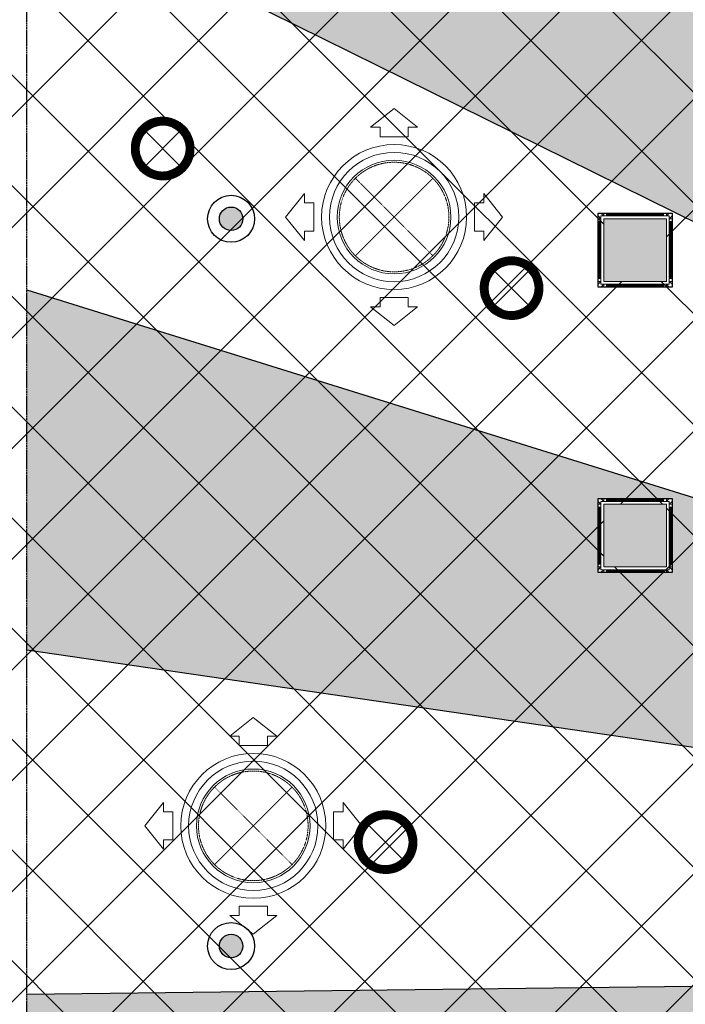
# Model space of a CAD drawing. Header units: millimetres. Extents: x -150 to 37805, y -49 to 13830.
# Tile 5 of 17: x 4025 to 6150, y 6821 to 9966. Entities that reach past the tile are written whole.
import ezdxf

# ---------------------------------------------------------------- set-up
doc = ezdxf.new("R2010")
doc.units = ezdxf.units.MM
doc.linetypes.add('( Hidden )', pattern=[0.375, 0.25, -0.125])
doc.linetypes.add('HIDDEN', pattern=[0.375, 0.25, -0.125])
for name, color, linetype, lineweight, true_color in [('A-CEILING-01', 7, 'Continuous', 5, 0xd56ca8), ('A-CEILING-08', 7, 'Continuous', 5, 0xd56ca8), ('ACMV', 5, 'Continuous', 20, 0x0000ff), ('FIRE', 1, 'Continuous', 20, 0xff0000), ('M-MEP-ELLG-LIGHT', 5, 'Continuous', 15, 0x0000ff)]:
    doc.layers.add(name, color=color, linetype=linetype, lineweight=lineweight, true_color=true_color)
doc.layers.add('A-CELING ELEMENT', color=1, linetype='Continuous')
for name, color, linetype, lineweight in [('A-FLOORING', 1, 'Continuous', 30), ('A-LIGHT', 1, 'Continuous', 5), ('A-Wall & Column', 2, 'Continuous', 0)]:
    doc.layers.add(name, color=color, linetype=linetype, lineweight=lineweight)
doc.layers.add('FIRE-SPKLR-EQP', color=1, linetype='Continuous', true_color=0xff0000)
doc.layers.add('RCP LAYOUT', color=9, linetype='Continuous', true_color=0x808080)
doc.layers.add('Z-TB-NONPLOT', color=9, linetype='Continuous', plot=False)
pattern_1 = [(45, (0, 0), (19.8873782, 72.9203868), [93.75, -18.75, 0, -18.75])]

# ---------------------------------------------------------------- blocks, each defined once
blk = doc.blocks.new('A$Cce852dd5')
at = {"layer": 'A-Wall & Column', "color": 8, "lineweight": 0, "true_color": 0x808080}
for p, q in [((-18, 9), (-18, 0)), ((-9, 18), (0, 18)), ((9, 18), (191, 18)), ((9, 15), (191, 15)), ((9, 12), (191, 12)), ((200, 18), (209, 18)), ((218, 9), (218, 0)), ((-18, -9), (-18, -191)), ((-15, -9), (-15, -191)), ((-12, -9), (-12, -191)), ((212, -9), (212, -191)), ((215, -9), (215, -191)), ((218, -9), (218, -191)), ((-18, -209), (-18, -200)), ((-9, -218), (0, -218)), ((9, -212), (191, -212)), ((9, -215), (191, -215)), ((9, -218), (191, -218)), ((209, -218), (200, -218)), ((218, -200), (218, -209))]:
    blk.add_line(p, q, dxfattribs=at)
for points in [[(0, 9), (-9, 18), (-18, 18), (-18, 9), (-9, 0)], [(-9, 0), (-18, 0), (-18, -9), (-9, -9)], [(9, 9), (9, 18), (0, 18), (0, 9)], [(200, 9), (200, 18), (191, 18), (191, 9)], [(209, 0), (218, 9), (218, 18), (209, 18), (200, 9)], [(209, -9), (218, -9), (218, 0), (209, 0)], [(-9, -191), (-18, -191), (-18, -200), (-9, -200)], [(-9, -200), (-18, -209), (-18, -218), (-9, -218), (0, -209)], [(0, -209), (0, -218), (9, -218), (9, -209)], [(191, -209), (191, -218), (200, -218), (200, -209)], [(200, -209), (209, -218), (218, -218), (218, -209), (209, -200)], [(209, -200), (218, -200), (218, -191), (209, -191)]]:
    blk.add_lwpolyline(points, dxfattribs=at)
blk.add_lwpolyline([(-9, -209), (209, -209), (209, 9), (-9, 9)], close=True, dxfattribs=at)
blk = doc.blocks.new('A$C81f607aa')
at = {"layer": 'A-Wall & Column', "true_color": 0x808080}
h = blk.add_hatch(color=8, dxfattribs=at)
h.dxf.hatch_style = 1
h.paths.add_polyline_path([(-9110, 9330), (-9310, 9330), (-9310, 9130), (-9110, 9130)])
h = blk.add_hatch(color=8, dxfattribs=at)
h.dxf.hatch_style = 1
h.paths.add_polyline_path([(-9110, 8418.4), (-9310, 8418.4), (-9310, 8218.4), (-9110, 8218.4)])
at = {"layer": 'A-Wall & Column', "color": 8, "true_color": 0x808080}
for points in [[(-9310, 9330), (-9110, 9330), (-9110, 9130), (-9310, 9130)], [(-9310, 9130), (-9110, 9130), (-9110, 9330), (-9310, 9330)], [(-9310, 8418.4), (-9110, 8418.4), (-9110, 8218.4), (-9310, 8218.4)]]:
    blk.add_lwpolyline(points, close=True, dxfattribs=at)
at = {"layer": 'Z-TB-NONPLOT', "color": 8, "lineweight": -3, "true_color": 0x808080}
blk.add_lwpolyline([(-9328, 9348), (-9092, 9348), (-9092, 9112), (-9328, 9112)], close=True, dxfattribs=at)
at = {"color": 8, "lineweight": -3, "true_color": 0x808080}
for p in [(-9310, 9330), (-9310, 8418.4)]:
    blk.add_blockref('A$Cce852dd5', p, dxfattribs=at)
blk = doc.blocks.new('XR-CP-DS$0$ceiling element 01')
at = {"layer": 'A-CELING ELEMENT', "lineweight": 5, "true_color": 0x808080, "transparency": 33554687}
h = blk.add_hatch(dxfattribs=at)
h.set_pattern_fill('ANSI36', color=8, scale=300)
h.set_pattern_definition(pattern_1)
h.paths.add_polyline_path([(-425629.8, -157750.9, -0.039119), (-425655.9, -157707.5), (-427128.8, -158480.5, 0.039269), (-426963.6, -158744.9)])
h.paths.add_polyline_path([(-427216.5, -158526.6, -0.039231), (-427344.4, -158225.6), (-431924, -159775.1), (-429595.3, -159775.1)])
h.paths.add_polyline_path([(-427146.3, -156679.9, 0.039168), (-427262.3, -156968.3), (-425674.3, -157463.1, -0.03857), (-425655.4, -157416.9)])
h.paths.add_polyline_path([(-425704.2, -155604.7, 0.039168), (-426005.5, -155681.4), (-425472.4, -157256.8, -0.03857), (-425424.2, -157244.1)])
edge = h.paths.add_edge_path()
edge.add_line((-430171.7, -151115.1), (-430279.8, -151115.1))
edge.add_line((-430279.8, -151115.1), (-430279.8, -151215.1))
edge.add_line((-430279.8, -151215.1), (-430479.8, -151215.1))
edge.add_line((-430479.8, -151215.1), (-430479.8, -151115.1))
edge.add_line((-430479.8, -151115.1), (-430629.8, -151115.1))
edge.add_line((-430629.8, -151115.1), (-430629.8, -150665.1))
edge.add_line((-430629.8, -150665.1), (-432321.8, -150665.1))
edge.add_line((-432321.8, -150665.1), (-432321.8, -150772.9))
edge.add_line((-432321.8, -150772.9), (-426859.3, -156104.6))
edge.add_arc((-425365.2, -157562.3), 2087.3, 126.7377, 135.7079, ccw=False)
edge.add_line((-426613.8, -155889.5), (-430171.7, -151115.1))
edge = h.paths.add_edge_path()
edge.add_line((-424199.8, -150665.1), (-424199.8, -151115.1))
edge.add_line((-424199.8, -151115.1), (-424349.8, -151115.1))
edge.add_line((-424349.8, -151115.1), (-424349.8, -151215.1))
edge.add_line((-424349.8, -151215.1), (-424444.6, -151215.1))
edge.add_line((-424444.6, -151215.1), (-425069.6, -155496))
edge.add_arc((-425365.2, -157562.3), 2087.3, 72.8718, 81.8578, ccw=False)
edge.add_line((-424750.5, -155567.5), (-423223, -150665.1))
edge.add_line((-423223, -150665.1), (-424199.8, -150665.1))
h.paths.add_polyline_path([(-424567.7, -153182.9), (-424331.7, -153182.9), (-424331.7, -153418.9), (-424567.7, -153418.9)], flags=16)
h = blk.add_hatch(dxfattribs=at)
h.set_pattern_fill('ANSI36', color=8, scale=300)
h.set_pattern_definition(pattern_1)
h.paths.add_polyline_path([(-426846.1, -159033.2, -0.036239), (-427043, -158804), (-428346.2, -159775.1), (-427588, -159775.1)])
h.paths.add_polyline_path([(-427423.6, -157908.4, -0.039197), (-427452.5, -157582.9), (-432321.8, -157641.9), (-432321.8, -158745.1)])
h.paths.add_polyline_path([(-425674.9, -157660.7, -0.038923), (-425686.3, -157611.6), (-427325.9, -157891.7, 0.039228), (-427250.5, -158193.8)])
h.paths.add_polyline_path([(-425560.1, -157303.4, -0.038492), (-425518.1, -157276.7), (-426291, -155804.1, 0.039154), (-426553.9, -155969.8)])
h.paths.add_polyline_path([(-426337.7, -155715.3, -0.039172), (-426037.7, -155586.2), (-427702.8, -150665.1), (-428988.4, -150665.1)])
h = blk.add_hatch(dxfattribs=at)
h.set_pattern_fill('ANSI36', color=8, scale=200)
h.set_pattern_definition([(45, (0, 0), (13.2582521, 48.6135912), [62.5, -12.5, 0, -12.5])])
h.paths.add_polyline_path([(-427235.6, -156635.7, -0.03916), (-427068.3, -156355.4), (-432321.8, -152634.9), (-432321.8, -154121.3)])
h.paths.add_polyline_path([(-425454.1, -150665.1), (-426550.3, -150665.1), (-425721.8, -155505.6, -0.039276), (-425395.8, -155475.2)])
h.paths.add_polyline_path([(-425690.1, -157561.6, -0.038719), (-425686, -157511.7), (-427331.8, -157271.4, 0.039193), (-427353.2, -157581.7)], flags=17)
h.paths.add_polyline_path([(-425084.2, -155595.8, 0.039193), (-425394.6, -155575.9), (-425374.5, -157239, -0.038719), (-425324.5, -157241.6)], flags=17)
h.paths.add_polyline_path([(-423965.7, -156152.8, 0.996512), (-426776.1, -158963.3), (-425599.9, -157787, -0.900286), (-425184.4, -157294.8), (-424476.2, -156294.7), (-424567.8, -156294.7), (-424567.8, -156058.7), (-424331.8, -156058.7), (-424331.8, -156294.7), (-424476.2, -156294.7), (-425184.4, -157294.8, -0.042192), (-425142, -157329.1)])
h = blk.add_hatch(dxfattribs=at)
h.set_pattern_fill('ANSI36', color=8, scale=300)
h.set_pattern_definition(pattern_1)
h.paths.add_polyline_path([(-432321.8, -155391.8), (-432321.8, -156542.9), (-427430.1, -157257, -0.039171), (-427357.2, -156938.7)])
h.paths.add_polyline_path([(-426787.8, -156174.5, 0.039154), (-426986.9, -156413.1), (-425629.6, -157374.3, -0.038492), (-425597.6, -157336.2)])
h.paths.add_polyline_path([(-424491.1, -155778.6, 0.039227), (-424780.5, -155663.9), (-425275.3, -157251.9, -0.038923), (-425228.3, -157269.8)])
h.paths.add_polyline_path([(-423119.8, -154379.5), (-423119.8, -153004.8), (-424446.3, -155688.1, -0.039269), (-424164.6, -155854.8)])
h.paths.add_polyline_path([(-430497.8, -156058.7), (-430497.8, -156294.7), (-430261.8, -156294.7), (-430261.8, -156058.7)], flags=0)
h.paths.add_polyline_path([(-430497.8, -156058.7), (-430261.8, -156058.7), (-430261.8, -156294.7), (-430497.8, -156294.7)], flags=16)
at = {"layer": 'A-CELING ELEMENT', "color": 8, "linetype": '( Hidden )', "lineweight": -3, "ltscale": 10, "true_color": 0x808080}
blk.add_lwpolyline([(-427588, -159775.1), (-432321.8, -159775.1), (-432321.8, -150665.1), (-423119.8, -150665.1), (-423119.8, -155306.9), (-427588, -159775.1)], dxfattribs=at)
at = {"layer": 'A-CELING ELEMENT', "color": 8, "lineweight": -3, "true_color": 0x808080}
for points in [[(-427235.6, -156635.7), (-432321.8, -154121.3)], [(-432321.8, -155391.8), (-427357.2, -156938.7)], [(-427430.1, -157257), (-432321.8, -156542.9)], [(-432321.8, -157641.9), (-427452.5, -157582.9)]]:
    blk.add_lwpolyline(points, dxfattribs=at)
at = {"layer": 'A-FLOORING', "color": 8, "lineweight": -3, "true_color": 0x808080}
blk.add_lwpolyline([(-430497.8, -156058.7), (-430261.8, -156058.7), (-430261.8, -156294.7), (-430497.8, -156294.7)], close=True, dxfattribs=at)
blk = doc.blocks.new('A$C256bf26b')
at = {"layer": 'A-CEILING-01', "true_color": 0x808080}
h = blk.add_hatch(dxfattribs=at)
h.set_pattern_fill('ANSI37', color=8, scale=2000)
h.set_pattern_definition([(45, (0, 0), (-176.7767, 176.7767), []), (135, (0, 0), (-176.7767, -176.7767), [])])
edge = h.paths.add_edge_path()
edge.add_line((17350, 13380), (12020, 13380))
edge.add_line((12020, 13380), (12020, 13280))
edge.add_line((12020, 13280), (11820, 13280))
edge.add_line((11820, 13280), (11820, 13380))
edge.add_line((11820, 13380), (6090, 13380))
edge.add_line((6090, 13380), (6090, 13280))
edge.add_line((6090, 13280), (5890, 13280))
edge.add_line((5890, 13280), (5890, 13380))
edge.add_line((5890, 13380), (350, 13380))
edge.add_line((350, 13380), (200, 13380))
edge.add_line((200, 13380), (200, 4520))
edge.add_line((200, 4520), (650, 4520))
edge.add_line((650, 4520), (650, 4220))
edge.add_line((650, 4220), (200, 4220))
edge.add_line((200, 4220), (200, 3270))
edge.add_line((200, 3270), (3945, 3270))
edge.add_line((3945, 3270), (3945, 3920))
edge.add_line((3945, 3920), (6135, 3920))
edge.add_line((6135, 3920), (6135, 3270))
edge.add_line((6135, 3270), (9805, 3270))
edge.add_line((9805, 3270), (9805, 3070))
edge.add_line((9805, 3070), (10125.7, 3070))
edge.add_line((10125.7, 3070), (10125.7, 3423))
edge.add_line((10125.7, 3423), (11242.1, 4539.4))
edge.add_line((11242.1, 4539.4), (10770.1, 5011.3))
edge.add_line((10770.1, 5011.3), (11904.4, 6145.6))
edge.add_line((11904.4, 6145.6), (14298.8, 8540))
edge.add_line((14298.8, 8540), (14450, 8540))
edge.add_line((14450, 8540), (14450, 9620))
edge.add_line((14450, 9620), (14450, 12330))
edge.add_arc((15200, 12330), 750, 90, 180, ccw=False)
edge.add_line((15200, 13080), (17350, 13080))
edge.add_line((17350, 13080), (17350, 13380))
h.paths.add_polyline_path([(5890.1, 11294.2), (6090.1, 11294.2), (6090.1, 11094.2), (5890.1, 11094.2)], flags=16)
h.paths.add_polyline_path([(5890.1, 9330), (6090.1, 9330), (6090.1, 9130), (5890.1, 9130)], flags=16)
h.paths.add_polyline_path([(5890, 8418.4), (6090, 8418.4), (6090, 8218.4), (5890, 8218.4)], flags=16)
h.paths.add_polyline_path([(5890, 6030), (6090, 6030), (6090, 5830), (5890, 5830)], flags=16)
h.paths.add_polyline_path([(11820, 8418.4), (12020, 8418.4), (12020, 8218.4), (11820, 8218.4)], flags=16)
h.paths.add_polyline_path([(11820, 9330), (12020, 9330), (12020, 9130), (11820, 9130)], flags=16)
h.paths.add_polyline_path([(11820.1, 11294.2), (12020.1, 11294.2), (12020.1, 11094.2), (11820.1, 11094.2)], flags=16)
at = {"layer": 'A-CEILING-01', "color": 8, "true_color": 0x808080}
for points in [[(5890.1, 9330), (6090.1, 9330), (6090.1, 9130), (5890.1, 9130)], [(5890.1, 9330), (6090.1, 9330), (6090.1, 9130), (5890.1, 9130)], [(5872, 8436.4), (6108, 8436.4), (6108, 8200.4), (5872, 8200.4)], [(5890, 8418.4), (6090, 8418.4), (6090, 8218.4), (5890, 8218.4)], [(5890, 8418.4), (6090, 8418.4), (6090, 8218.4), (5890, 8218.4)]]:
    blk.add_lwpolyline(points, close=True, dxfattribs=at)
at = {"color": 8, "true_color": 0x808080}
blk.add_blockref('A$C81f607aa', (15200, 0), dxfattribs=at)
at = {"layer": 'A-CEILING-08', "color": 8, "lineweight": 0, "true_color": 0x808080}
blk.add_blockref('XR-CP-DS$0$ceiling element 01', (436369.8, 164495.1), dxfattribs=at)
blk = doc.blocks.new('A$C361b1b60')
at = {"layer": 'ACMV', "linetype": 'HIDDEN'}
for p, q in [((-12453.2, 9459.5), (-12205.8, 9212)), ((-12205.8, 9459.5), (-12453.2, 9212)), ((-12903, 7514.9), (-12655.5, 7267.4)), ((-12655.5, 7514.9), (-12903, 7267.4))]:
    blk.add_line(p, q, dxfattribs=at)
at = {"layer": 'ACMV'}
for points in [[(-12329.5, 9682.2), (-12404.5, 9622.2), (-12374.5, 9622.2), (-12374.5, 9592.2), (-12284.5, 9592.2), (-12284.5, 9622.2), (-12254.5, 9622.2), (-12329.5, 9682.2)], [(-12676, 9335.7), (-12616, 9410.7), (-12616, 9380.7), (-12586, 9380.7), (-12586, 9290.7), (-12616, 9290.7), (-12616, 9260.7), (-12676, 9335.7)], [(-11983, 9335.7), (-12043, 9410.7), (-12043, 9380.7), (-12073, 9380.7), (-12073, 9290.7), (-12043, 9290.7), (-12043, 9260.7), (-11983, 9335.7)], [(-12329.5, 8989.2), (-12404.5, 9049.2), (-12374.5, 9049.2), (-12374.5, 9079.2), (-12284.5, 9079.2), (-12284.5, 9049.2), (-12254.5, 9049.2), (-12329.5, 8989.2)], [(-12779.2, 7737.7), (-12854.2, 7677.7), (-12824.2, 7677.7), (-12824.2, 7647.7), (-12734.2, 7647.7), (-12734.2, 7677.7), (-12704.2, 7677.7), (-12779.2, 7737.7)], [(-13125.7, 7391.2), (-13065.7, 7466.2), (-13065.7, 7436.2), (-13035.7, 7436.2), (-13035.7, 7346.2), (-13065.7, 7346.2), (-13065.7, 7316.2), (-13125.7, 7391.2)], [(-12432.7, 7391.2), (-12492.7, 7466.2), (-12492.7, 7436.2), (-12522.7, 7436.2), (-12522.7, 7346.2), (-12492.7, 7346.2), (-12492.7, 7316.2), (-12432.7, 7391.2)], [(-12779.2, 7044.7), (-12854.2, 7104.7), (-12824.2, 7104.7), (-12824.2, 7134.7), (-12734.2, 7134.7), (-12734.2, 7104.7), (-12704.2, 7104.7), (-12779.2, 7044.7)]]:
    blk.add_lwpolyline(points, dxfattribs=at)
for centre, radius in [((-12329.5, 9335.7), 231.5), ((-12329.5, 9335.7), 206.5), ((-12329.5, 9335.7), 181.5), ((-12779.2, 7391.2), 231.5), ((-12779.2, 7391.2), 206.5), ((-12779.2, 7391.2), 181.5)]:
    blk.add_circle(centre, radius, dxfattribs=at)
at = {"layer": 'ACMV', "linetype": 'HIDDEN'}
for centre in [(-12329.5, 9335.7), (-12779.2, 7391.2)]:
    blk.add_circle(centre, 175, dxfattribs=at)
blk = doc.blocks.new('*U72')
at = {"lineweight": 0}
h = blk.add_hatch(dxfattribs=at)
h.set_pattern_fill('ANSI31', color=0)
h.set_pattern_definition([(45, (0, 0), (-0.08838835, 0.08838835), [])])
h.paths.add_polyline_path([(-70.7, 70.7), (-53, 53, -0.414214), (53, 53), (70.7, 70.7, 0.414214)])
h.paths.add_polyline_path([(75, 0, -0.198912), (53, -53), (70.7, -70.7, 0.198912), (100, 0, 0.198912), (70.7, 70.7), (53, 53, -0.198912)])
h.paths.add_polyline_path([(-53, -53), (-70.7, -70.7, 0.414214), (70.7, -70.7), (53, -53, -0.414214)])
h.paths.add_polyline_path([(-75, 0, -0.198912), (-53, 53), (-70.7, 70.7, 0.198912), (-100, 0, 0.198912), (-70.7, -70.7), (-53, -53, -0.198912)])
at = {"color": 0}
for p, q in [((-53, 53), (53, -53)), ((-53, -53), (53, 53))]:
    blk.add_line(p, q, dxfattribs=at)
at = {"color": 0, "lineweight": 0}
for radius in [100, 75]:
    blk.add_circle((0, 0), radius, dxfattribs=at)
blk = doc.blocks.new('A$C98a85b24')
at = {"layer": 'M-MEP-ELLG-LIGHT', "color": 6, "true_color": 0xff00ff}
for p in [(291.4, 9554.4), (1405.5, 9108.6), (1003.3, 7339.1)]:
    blk.add_blockref('*U72', p, dxfattribs=at)
blk = doc.blocks.new('A$Caf3f7392')
at = {"layer": 'A-LIGHT', "color": 6, "true_color": 0xff00ff}
blk.add_blockref('A$C98a85b24', (-13360, 0), dxfattribs=at)
blk = doc.blocks.new('SPKLR-EQP-PENDENT-68C')
at = {"layer": 'FIRE-SPKLR-EQP'}
h = blk.add_hatch(color=256, dxfattribs=at)
h.dxf.hatch_style = 1
h.paths.add_polyline_path([(37.5, 0, 1), (-37.5, 0, 1)])
for radius in [75, 37.5]:
    blk.add_circle((0, 0), radius, dxfattribs=at)
blk = doc.blocks.new('A$Cd44347d8')
at = {"layer": 'FIRE'}
for p in [(4700, 9330), (4700, 7007.3)]:
    blk.add_blockref('SPKLR-EQP-PENDENT-68C', p, dxfattribs=at)

msp = doc.modelspace()

# ---------------------------------------------------------------- block references
for name, p in [('A$Caf3f7392', (17550, 0)), ('A$Cd44347d8', (0, 0)), ('A$C361b1b60', (17550, 0))]:
    msp.add_blockref(name, p)
at = {"layer": 'RCP LAYOUT'}
msp.add_blockref('A$C256bf26b', (0, 0), dxfattribs=at)

doc.saveas('drawing.dxf')
